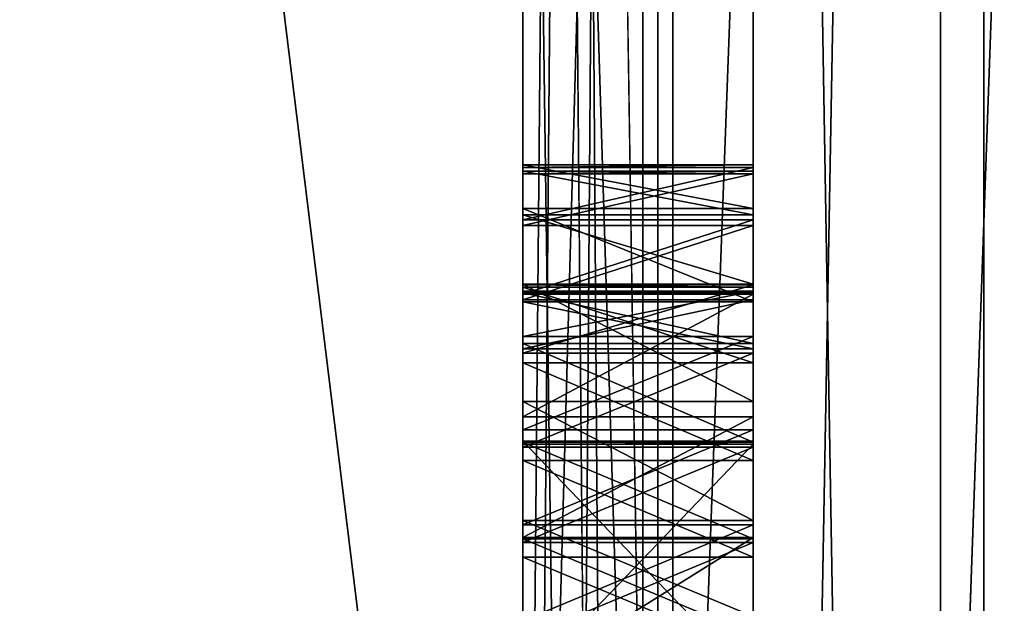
# Model space of a CAD drawing. Header units: millimetres. Extents: x -25 to 87, y -149 to 296.
# Tile 60 of 256: x 56.282 to 56.709, y 53.586 to 53.839. Entities that reach past the tile are written whole.
import ezdxf

# ---------------------------------------------------------------- set-up
doc = ezdxf.new("R2010")
doc.units = ezdxf.units.MM
doc.header["$LTSCALE"] = 65.185185
for name, color, linetype in [('100', 7, 'CONTINUOUS'), ('103', 7, 'CONTINUOUS'), ('104', 7, 'CONTINUOUS'), ('198', 7, 'CONTINUOUS'), ('199', 7, 'CONTINUOUS'), ('200', 7, 'CONTINUOUS'), ('201', 7, 'CONTINUOUS'), ('202', 7, 'CONTINUOUS'), ('203', 7, 'CONTINUOUS'), ('204', 7, 'CONTINUOUS'), ('205', 7, 'CONTINUOUS'), ('206', 7, 'CONTINUOUS'), ('207', 7, 'CONTINUOUS'), ('208', 7, 'CONTINUOUS'), ('209', 7, 'CONTINUOUS'), ('210', 7, 'CONTINUOUS'), ('211', 7, 'CONTINUOUS'), ('212', 7, 'CONTINUOUS'), ('213', 7, 'CONTINUOUS'), ('214', 7, 'CONTINUOUS'), ('215', 7, 'CONTINUOUS'), ('231', 7, 'CONTINUOUS'), ('232', 7, 'CONTINUOUS'), ('233', 7, 'CONTINUOUS'), ('234', 7, 'CONTINUOUS'), ('235', 7, 'CONTINUOUS'), ('236', 7, 'CONTINUOUS'), ('237', 7, 'CONTINUOUS'), ('238', 7, 'CONTINUOUS'), ('239', 7, 'CONTINUOUS'), ('240', 7, 'CONTINUOUS'), ('241', 7, 'CONTINUOUS'), ('242', 7, 'CONTINUOUS'), ('243', 7, 'CONTINUOUS'), ('244', 7, 'CONTINUOUS'), ('245', 7, 'CONTINUOUS'), ('246', 7, 'CONTINUOUS'), ('247', 7, 'CONTINUOUS'), ('255', 7, 'CONTINUOUS'), ('272', 7, 'CONTINUOUS'), ('273', 7, 'CONTINUOUS'), ('274', 7, 'CONTINUOUS'), ('3', 7, 'CONTINUOUS'), ('381', 7, 'CONTINUOUS'), ('383', 7, 'CONTINUOUS'), ('388', 7, 'CONTINUOUS'), ('389', 7, 'CONTINUOUS'), ('4', 7, 'CONTINUOUS'), ('743', 7, 'CONTINUOUS'), ('744', 7, 'CONTINUOUS'), ('751', 7, 'CONTINUOUS'), ('752', 7, 'CONTINUOUS'), ('86', 7, 'CONTINUOUS'), ('94', 7, 'CONTINUOUS'), ('95', 7, 'CONTINUOUS'), ('96', 7, 'CONTINUOUS'), ('97', 7, 'CONTINUOUS'), ('98', 7, 'CONTINUOUS'), ('99', 7, 'CONTINUOUS')]:
    doc.layers.add(name, color=color, linetype=linetype)

msp = doc.modelspace()

# ---------------------------------------------------------------- linework, layer by layer
at = {"layer": '100', "linetype": 'CONTINUOUS'}
for points in [[(56.68118, 50.79767, -18.44759), (56.68118, 58.55391, -17.72901), (56.55208, 58.48677, -17.81742), (56.68118, 50.79767, -18.44759)], [(56.68118, 58.55391, 17.72901), (56.68118, 50.79767, 18.44759), (56.55208, 58.48676, 17.81742), (56.68118, 58.55391, 17.72901)], [(56.5, 54.49687, -18.71794), (56.5, 52.49874, -18.77101), (56.55208, 58.48677, -17.81742), (56.5, 54.49687, -18.71794)], [(56.55208, 58.48677, -17.81742), (56.5, 52.49874, -18.77101), (56.55208, 50.67025, -18.49695), (56.55208, 58.48677, -17.81742)], [(56.55208, 50.67024, 18.49695), (56.5, 58.41992, 17.9785), (56.55208, 58.48676, 17.81742), (56.55208, 50.67024, 18.49695)], [(56.68118, 50.79767, -18.44759), (56.55208, 58.48677, -17.81742), (56.55208, 50.67025, -18.49695), (56.68118, 50.79767, -18.44759)], [(56.68118, 50.79767, 18.44759), (56.55208, 50.67024, 18.49695), (56.55208, 58.48676, 17.81742), (56.68118, 50.79767, 18.44759)], [(56.5, 56.47811, 18.45277), (56.5, 58.41992, 17.9785), (56.55208, 50.67024, 18.49695), (56.5, 56.47811, 18.45277)], [(56.5, 54.49687, 18.71794), (56.5, 56.47811, 18.45277), (56.55208, 50.67024, 18.49695), (56.5, 54.49687, 18.71794)], [(56.5, 52.49874, 18.77101), (56.5, 54.49687, 18.71794), (56.55208, 50.67024, 18.49695), (56.5, 52.49874, 18.77101)]]:
    msp.add_3dface(points, dxfattribs=at)
at = {"layer": '103', "linetype": 'CONTINUOUS'}
for points in [[(56.55858, 53, -17.04142), (56.5, 56.76195, -16.47597), (56.55858, 59.52147, -15.74422), (56.55858, 53, -17.04142)], [(56.7, 56.80511, -16.67127), (56.55858, 53, -17.04142), (56.55858, 59.52147, -15.74422), (56.7, 56.80511, -16.67127)], [(56.7, 56.80511, -16.67127), (56.7, 49.19489, -16.67127), (56.55858, 53, -17.04142), (56.7, 56.80511, -16.67127)], [(56.5, 54.89285, -16.79366), (56.5, 56.76195, -16.47597), (56.55858, 53, -17.04142), (56.5, 54.89285, -16.79366)], [(56.5, 53, -16.9), (56.5, 54.89285, -16.79366), (56.55858, 53, -17.04142), (56.5, 53, -16.9)]]:
    msp.add_3dface(points, dxfattribs=at)
at = {"layer": '104', "linetype": 'CONTINUOUS'}
for points in [[(56.5, 56.76195, 16.47597), (56.5, 53, 16.9), (56.55858, 59.52147, 15.74422), (56.5, 56.76195, 16.47597)], [(56.55858, 59.52147, 15.74422), (56.5, 53, 16.9), (56.55858, 53, 17.04142), (56.55858, 59.52147, 15.74422)], [(56.7, 56.80511, 16.67127), (56.55858, 59.52147, 15.74422), (56.55858, 53, 17.04142), (56.7, 56.80511, 16.67127)], [(56.7, 49.19489, 16.67127), (56.7, 56.80511, 16.67127), (56.55858, 53, 17.04142), (56.7, 49.19489, 16.67127)]]:
    msp.add_3dface(points, dxfattribs=at)
at = {"layer": '198', "linetype": 'CONTINUOUS'}
for points in [[(56.5, 53.55198, -16.34071), (56.5, 53.61444, -16.33848), (56.6, 53.61444, -16.33848), (56.5, 53.55198, -16.34071)], [(56.6, 53.55198, -16.34071), (56.5, 53.55198, -16.34071), (56.6, 53.61444, -16.33848), (56.6, 53.55198, -16.34071)]]:
    msp.add_3dface(points, dxfattribs=at)
at = {"layer": '199', "linetype": 'CONTINUOUS'}
for points in [[(56.5, 53.61444, -16.33848), (56.5, 53.66687, -16.34725), (56.6, 53.66687, -16.34725), (56.5, 53.61444, -16.33848)], [(56.6, 53.61444, -16.33848), (56.5, 53.61444, -16.33848), (56.6, 53.66687, -16.34725), (56.6, 53.61444, -16.33848)]]:
    msp.add_3dface(points, dxfattribs=at)
at = {"layer": '200', "linetype": 'CONTINUOUS'}
for points in [[(56.5, 53.66687, -16.34725), (56.5, 53.72006, -16.37729), (56.6, 53.72006, -16.37729), (56.5, 53.66687, -16.34725)], [(56.6, 53.66687, -16.34725), (56.5, 53.66687, -16.34725), (56.6, 53.72006, -16.37729), (56.6, 53.66687, -16.34725)]]:
    msp.add_3dface(points, dxfattribs=at)
at = {"layer": '201', "linetype": 'CONTINUOUS'}
for points in [[(56.5, 53.72006, -16.37729), (56.5, 53.75243, -16.40807), (56.6, 53.75243, -16.40807), (56.5, 53.72006, -16.37729)], [(56.6, 53.72006, -16.37729), (56.5, 53.72006, -16.37729), (56.6, 53.75243, -16.40807), (56.6, 53.72006, -16.37729)]]:
    msp.add_3dface(points, dxfattribs=at)
at = {"layer": '202', "linetype": 'CONTINUOUS'}
for points in [[(56.5, 53.75243, -16.40807), (56.5, 53.77514, -16.46049), (56.6, 53.77514, -16.46049), (56.5, 53.75243, -16.40807)], [(56.6, 53.75243, -16.40807), (56.5, 53.75243, -16.40807), (56.6, 53.77514, -16.46049), (56.6, 53.75243, -16.40807)]]:
    msp.add_3dface(points, dxfattribs=at)
at = {"layer": '203', "linetype": 'CONTINUOUS'}
for points in [[(56.5, 53.77514, -16.46049), (56.5, 53.77628, -16.49238), (56.6, 53.77628, -16.49238), (56.5, 53.77514, -16.46049)], [(56.6, 53.77514, -16.46049), (56.5, 53.77514, -16.46049), (56.6, 53.77628, -16.49238), (56.6, 53.77514, -16.46049)]]:
    msp.add_3dface(points, dxfattribs=at)
at = {"layer": '204', "linetype": 'CONTINUOUS'}
for points in [[(56.5, 53.77628, -16.49238), (56.5, 53.75736, -16.54628), (56.6, 53.75736, -16.54628), (56.5, 53.77628, -16.49238)], [(56.6, 53.77628, -16.49238), (56.5, 53.77628, -16.49238), (56.6, 53.75736, -16.54628), (56.6, 53.77628, -16.49238)]]:
    msp.add_3dface(points, dxfattribs=at)
at = {"layer": '205', "linetype": 'CONTINUOUS'}
for points in [[(56.5, 53.75736, -16.54628), (56.5, 53.71686, -16.57966), (56.6, 53.71686, -16.57966), (56.5, 53.75736, -16.54628)], [(56.6, 53.75736, -16.54628), (56.5, 53.75736, -16.54628), (56.6, 53.71686, -16.57966), (56.6, 53.75736, -16.54628)]]:
    msp.add_3dface(points, dxfattribs=at)
at = {"layer": '206', "linetype": 'CONTINUOUS'}
for points in [[(56.5, 53.71686, -16.57966), (56.5, 53.69642, -16.59104), (56.6, 53.69642, -16.59104), (56.5, 53.71686, -16.57966)], [(56.6, 53.71686, -16.57966), (56.5, 53.71686, -16.57966), (56.6, 53.69642, -16.59104), (56.6, 53.71686, -16.57966)]]:
    msp.add_3dface(points, dxfattribs=at)
at = {"layer": '207', "linetype": 'CONTINUOUS'}
for points in [[(56.5, 53.69642, -16.59104), (56.5, 53.71762, -16.60092), (56.6, 53.71762, -16.60092), (56.5, 53.69642, -16.59104)], [(56.6, 53.69642, -16.59104), (56.5, 53.69642, -16.59104), (56.6, 53.71762, -16.60092), (56.6, 53.69642, -16.59104)]]:
    msp.add_3dface(points, dxfattribs=at)
at = {"layer": '208', "linetype": 'CONTINUOUS'}
for points in [[(56.5, 53.71762, -16.60092), (56.5, 53.74999, -16.6317), (56.6, 53.74999, -16.6317), (56.5, 53.71762, -16.60092)], [(56.6, 53.71762, -16.60092), (56.5, 53.71762, -16.60092), (56.6, 53.74999, -16.6317), (56.6, 53.71762, -16.60092)]]:
    msp.add_3dface(points, dxfattribs=at)
at = {"layer": '209', "linetype": 'CONTINUOUS'}
for points in [[(56.5, 53.74999, -16.6317), (56.5, 53.77232, -16.67349), (56.6, 53.77232, -16.67349), (56.5, 53.74999, -16.6317)], [(56.6, 53.74999, -16.6317), (56.5, 53.74999, -16.6317), (56.6, 53.77232, -16.67349), (56.6, 53.74999, -16.6317)]]:
    msp.add_3dface(points, dxfattribs=at)
at = {"layer": '210', "linetype": 'CONTINUOUS'}
for points in [[(56.5, 53.77232, -16.67349), (56.5, 53.77346, -16.70538), (56.6, 53.77346, -16.70538), (56.5, 53.77232, -16.67349)], [(56.6, 53.77232, -16.67349), (56.5, 53.77232, -16.67349), (56.6, 53.77346, -16.70538), (56.6, 53.77232, -16.67349)]]:
    msp.add_3dface(points, dxfattribs=at)
at = {"layer": '211', "linetype": 'CONTINUOUS'}
for points in [[(56.5, 53.77346, -16.70538), (56.5, 53.75454, -16.75928), (56.6, 53.75454, -16.75928), (56.5, 53.77346, -16.70538)], [(56.6, 53.77346, -16.70538), (56.5, 53.77346, -16.70538), (56.6, 53.75454, -16.75928), (56.6, 53.77346, -16.70538)]]:
    msp.add_3dface(points, dxfattribs=at)
at = {"layer": '212', "linetype": 'CONTINUOUS'}
for points in [[(56.5, 53.75454, -16.75928), (56.5, 53.72445, -16.79229), (56.6, 53.72445, -16.79229), (56.5, 53.75454, -16.75928)], [(56.6, 53.75454, -16.75928), (56.5, 53.75454, -16.75928), (56.6, 53.72445, -16.79229), (56.6, 53.75454, -16.75928)]]:
    msp.add_3dface(points, dxfattribs=at)
at = {"layer": '213', "linetype": 'CONTINUOUS'}
for points in [[(56.5, 53.72445, -16.79229), (56.5, 53.67354, -16.82604), (56.6, 53.67354, -16.82604), (56.5, 53.72445, -16.79229)], [(56.6, 53.72445, -16.79229), (56.5, 53.72445, -16.79229), (56.6, 53.67354, -16.82604), (56.6, 53.72445, -16.79229)]]:
    msp.add_3dface(points, dxfattribs=at)
at = {"layer": '214', "linetype": 'CONTINUOUS'}
for points in [[(56.5, 53.67354, -16.82604), (56.5, 53.62186, -16.83853), (56.6, 53.62186, -16.83853), (56.5, 53.67354, -16.82604)], [(56.6, 53.67354, -16.82604), (56.5, 53.67354, -16.82604), (56.6, 53.62186, -16.83853), (56.6, 53.67354, -16.82604)]]:
    msp.add_3dface(points, dxfattribs=at)
at = {"layer": '215', "linetype": 'CONTINUOUS'}
for points in [[(56.5, 53.62186, -16.83853), (56.5, 53.58022, -16.84002), (56.6, 53.58022, -16.84002), (56.5, 53.62186, -16.83853)], [(56.6, 53.62186, -16.83853), (56.5, 53.62186, -16.83853), (56.6, 53.58022, -16.84002), (56.6, 53.62186, -16.83853)]]:
    msp.add_3dface(points, dxfattribs=at)
at = {"layer": '231', "linetype": 'CONTINUOUS'}
for points in [[(56.6, 53.57074, -16.57423), (56.5, 53.57074, -16.57423), (56.6, 53.61238, -16.57275), (56.6, 53.57074, -16.57423)], [(56.6, 53.61238, -16.57275), (56.5, 53.57074, -16.57423), (56.5, 53.61238, -16.57275), (56.6, 53.61238, -16.57275)]]:
    msp.add_3dface(points, dxfattribs=at)
at = {"layer": '232', "linetype": 'CONTINUOUS'}
for points in [[(56.6, 53.61238, -16.57275), (56.5, 53.61238, -16.57275), (56.6, 53.65364, -16.56063), (56.6, 53.61238, -16.57275)], [(56.6, 53.65364, -16.56063), (56.5, 53.61238, -16.57275), (56.5, 53.65364, -16.56063), (56.6, 53.65364, -16.56063)]]:
    msp.add_3dface(points, dxfattribs=at)
at = {"layer": '233', "linetype": 'CONTINUOUS'}
for points in [[(56.6, 53.65364, -16.56063), (56.5, 53.65364, -16.56063), (56.6, 53.69452, -16.53788), (56.6, 53.65364, -16.56063)], [(56.6, 53.69452, -16.53788), (56.5, 53.65364, -16.56063), (56.5, 53.69452, -16.53788), (56.6, 53.69452, -16.53788)]]:
    msp.add_3dface(points, dxfattribs=at)
at = {"layer": '234', "linetype": 'CONTINUOUS'}
for points in [[(56.6, 53.69452, -16.53788), (56.5, 53.69452, -16.53788), (56.6, 53.72423, -16.49424), (56.6, 53.69452, -16.53788)], [(56.6, 53.72423, -16.49424), (56.5, 53.69452, -16.53788), (56.5, 53.72423, -16.49424), (56.6, 53.72423, -16.49424)]]:
    msp.add_3dface(points, dxfattribs=at)
at = {"layer": '235', "linetype": 'CONTINUOUS'}
for points in [[(56.6, 53.72423, -16.49424), (56.5, 53.72423, -16.49424), (56.6, 53.72309, -16.46234), (56.6, 53.72423, -16.49424)], [(56.6, 53.72309, -16.46234), (56.5, 53.72423, -16.49424), (56.5, 53.72309, -16.46234), (56.6, 53.72309, -16.46234)]]:
    msp.add_3dface(points, dxfattribs=at)
at = {"layer": '236', "linetype": 'CONTINUOUS'}
for points in [[(56.6, 53.72309, -16.46234), (56.5, 53.72309, -16.46234), (56.6, 53.69035, -16.42093), (56.6, 53.72309, -16.46234)], [(56.6, 53.69035, -16.42093), (56.5, 53.72309, -16.46234), (56.5, 53.69035, -16.42093), (56.6, 53.69035, -16.42093)]]:
    msp.add_3dface(points, dxfattribs=at)
at = {"layer": '237', "linetype": 'CONTINUOUS'}
for points in [[(56.6, 53.69035, -16.42093), (56.5, 53.69035, -16.42093), (56.6, 53.64795, -16.40115), (56.6, 53.69035, -16.42093)], [(56.6, 53.64795, -16.40115), (56.5, 53.69035, -16.42093), (56.5, 53.64795, -16.40115), (56.6, 53.64795, -16.40115)]]:
    msp.add_3dface(points, dxfattribs=at)
at = {"layer": '238', "linetype": 'CONTINUOUS'}
for points in [[(56.6, 53.64795, -16.40115), (56.5, 53.64795, -16.40115), (56.6, 53.60593, -16.39201), (56.6, 53.64795, -16.40115)], [(56.6, 53.60593, -16.39201), (56.5, 53.64795, -16.40115), (56.5, 53.60593, -16.39201), (56.6, 53.60593, -16.39201)]]:
    msp.add_3dface(points, dxfattribs=at)
at = {"layer": '239', "linetype": 'CONTINUOUS'}
for points in [[(56.5, 53.56429, -16.3935), (56.6, 53.56429, -16.3935), (56.5, 53.60593, -16.39201), (56.5, 53.56429, -16.3935)], [(56.6, 53.56429, -16.3935), (56.6, 53.60593, -16.39201), (56.5, 53.60593, -16.39201), (56.6, 53.56429, -16.3935)]]:
    msp.add_3dface(points, dxfattribs=at)
at = {"layer": '240', "linetype": 'CONTINUOUS'}
for points in [[(56.6, 53.61997, -16.78538), (56.5, 53.61997, -16.78538), (56.6, 53.66123, -16.77326), (56.6, 53.61997, -16.78538)], [(56.6, 53.66123, -16.77326), (56.5, 53.61997, -16.78538), (56.5, 53.66123, -16.77326), (56.6, 53.66123, -16.77326)]]:
    msp.add_3dface(points, dxfattribs=at)
at = {"layer": '241', "linetype": 'CONTINUOUS'}
for points in [[(56.6, 53.66123, -16.77326), (56.5, 53.66123, -16.77326), (56.6, 53.70173, -16.73988), (56.6, 53.66123, -16.77326)], [(56.6, 53.70173, -16.73988), (56.5, 53.66123, -16.77326), (56.5, 53.70173, -16.73988), (56.6, 53.70173, -16.73988)]]:
    msp.add_3dface(points, dxfattribs=at)
at = {"layer": '242', "linetype": 'CONTINUOUS'}
for points in [[(56.6, 53.70173, -16.73988), (56.5, 53.70173, -16.73988), (56.6, 53.72141, -16.70724), (56.6, 53.70173, -16.73988)], [(56.6, 53.72141, -16.70724), (56.5, 53.70173, -16.73988), (56.5, 53.72141, -16.70724), (56.6, 53.72141, -16.70724)]]:
    msp.add_3dface(points, dxfattribs=at)
at = {"layer": '243', "linetype": 'CONTINUOUS'}
for points in [[(56.6, 53.72141, -16.70724), (56.5, 53.72141, -16.70724), (56.6, 53.72065, -16.68598), (56.6, 53.72141, -16.70724)], [(56.6, 53.72065, -16.68598), (56.5, 53.72141, -16.70724), (56.5, 53.72065, -16.68598), (56.6, 53.72065, -16.68598)]]:
    msp.add_3dface(points, dxfattribs=at)
at = {"layer": '244', "linetype": 'CONTINUOUS'}
for points in [[(56.6, 53.72065, -16.68598), (56.5, 53.72065, -16.68598), (56.6, 53.69869, -16.65483), (56.6, 53.72065, -16.68598)], [(56.6, 53.69869, -16.65483), (56.5, 53.72065, -16.68598), (56.5, 53.69869, -16.65483), (56.6, 53.69869, -16.65483)]]:
    msp.add_3dface(points, dxfattribs=at)
at = {"layer": '245', "linetype": 'CONTINUOUS'}
for points in [[(56.6, 53.69869, -16.65483), (56.5, 53.69869, -16.65483), (56.6, 53.65592, -16.62442), (56.6, 53.69869, -16.65483)], [(56.6, 53.65592, -16.62442), (56.5, 53.69869, -16.65483), (56.5, 53.65592, -16.62442), (56.6, 53.65592, -16.62442)]]:
    msp.add_3dface(points, dxfattribs=at)
at = {"layer": '246', "linetype": 'CONTINUOUS'}
for points in [[(56.6, 53.65592, -16.62442), (56.5, 53.65592, -16.62442), (56.6, 53.6139, -16.61527), (56.6, 53.65592, -16.62442)], [(56.6, 53.6139, -16.61527), (56.5, 53.65592, -16.62442), (56.5, 53.6139, -16.61527), (56.6, 53.6139, -16.61527)]]:
    msp.add_3dface(points, dxfattribs=at)
at = {"layer": '247', "linetype": 'CONTINUOUS'}
for points in [[(56.6, 53.6139, -16.61527), (56.5, 53.6139, -16.61527), (56.6, 53.57226, -16.61676), (56.6, 53.6139, -16.61527)], [(56.6, 53.57226, -16.61676), (56.5, 53.6139, -16.61527), (56.5, 53.57226, -16.61676), (56.6, 53.57226, -16.61676)]]:
    msp.add_3dface(points, dxfattribs=at)
at = {"layer": '255', "linetype": 'CONTINUOUS'}
for points in [[(56.5, 53.61997, -16.78538), (56.6, 53.61997, -16.78538), (56.5, 53.57833, -16.78686), (56.5, 53.61997, -16.78538)], [(56.6, 53.61997, -16.78538), (56.6, 53.57833, -16.78686), (56.5, 53.57833, -16.78686), (56.6, 53.61997, -16.78538)]]:
    msp.add_3dface(points, dxfattribs=at)
at = {"layer": '272', "linetype": 'CONTINUOUS'}
for points in [[(56.5, 53.55219, 16.68132), (56.5, 53.65631, 16.67807), (56.6, 53.55219, 16.68132), (56.5, 53.55219, 16.68132)], [(56.6, 53.55219, 16.68132), (56.5, 53.65631, 16.67807), (56.6, 53.65631, 16.67807), (56.6, 53.55219, 16.68132)]]:
    msp.add_3dface(points, dxfattribs=at)
at = {"layer": '273', "linetype": 'CONTINUOUS'}
for points in [[(56.5, 53.65631, 16.67807), (56.5, 53.65498, 16.63553), (56.6, 53.65498, 16.63553), (56.5, 53.65631, 16.67807)], [(56.6, 53.65631, 16.67807), (56.5, 53.65631, 16.67807), (56.6, 53.65498, 16.63553), (56.6, 53.65631, 16.67807)]]:
    msp.add_3dface(points, dxfattribs=at)
at = {"layer": '274', "linetype": 'CONTINUOUS'}
for points in [[(56.5, 53.65498, 16.63553), (56.5, 53.55087, 16.63879), (56.6, 53.65498, 16.63553), (56.5, 53.65498, 16.63553)], [(56.6, 53.65498, 16.63553), (56.5, 53.55087, 16.63879), (56.6, 53.55087, 16.63879), (56.6, 53.65498, 16.63553)]]:
    msp.add_3dface(points, dxfattribs=at)
at = {"layer": '3', "color": 7, "linetype": 'CONTINUOUS', "true_color": 0x0833a0}
for points in [[(55.5, 53, 18.75), (55.5, 61.13546, 16.8931), (56.5, 53, 18.75), (55.5, 53, 18.75)], [(56.5, 53, 18.75), (55.5, 61.13546, 16.8931), (56.5, 55.09957, 18.63207), (56.5, 53, 18.75)], [(55.5, 61.13546, -16.8931), (55.5, 53, -18.75), (56.5, 61.13546, -16.89309), (55.5, 61.13546, -16.8931)], [(56.5, 61.13546, -16.89309), (55.5, 53, -18.75), (56.5, 59.19294, -17.69774), (56.5, 61.13546, -16.89309)], [(56.5, 59.19294, -17.69774), (55.5, 53, -18.75), (56.5, 57.17197, -18.27997), (56.5, 59.19294, -17.69774)], [(56.5, 57.17197, -18.27997), (55.5, 53, -18.75), (56.5, 55.09957, -18.63207), (56.5, 57.17197, -18.27997)], [(56.5, 55.09957, -18.63207), (55.5, 53, -18.75), (56.5, 53, -18.75), (56.5, 55.09957, -18.63207)]]:
    msp.add_3dface(points, dxfattribs=at)
at = {"layer": '381', "linetype": 'CONTINUOUS'}
for points in [[(56.6, 49.41305, -15.71546), (57.45359, 56.47729, -15.235), (56.6, 56.58695, -15.71546), (56.6, 49.41305, -15.71546)], [(57.45359, 49.52271, -15.235), (57.45359, 56.47729, -15.235), (56.6, 49.41305, -15.71546), (57.45359, 49.52271, -15.235)]]:
    msp.add_3dface(points, dxfattribs=at)
at = {"layer": '383', "linetype": 'CONTINUOUS'}
for points in [[(57.45359, 56.47729, 15.235), (57.45359, 49.52271, 15.235), (56.6, 56.58695, 15.71546), (57.45359, 56.47729, 15.235)], [(56.6, 56.58695, 15.71546), (57.45359, 49.52271, 15.235), (56.6, 49.41305, 15.71546), (56.6, 56.58695, 15.71546)]]:
    msp.add_3dface(points, dxfattribs=at)
at = {"layer": '388', "linetype": 'CONTINUOUS'}
for points in [[(56.5, 56.62679, -15.88403), (56.5, 53, -16.29282), (56.6, 56.58695, -15.71546), (56.5, 56.62679, -15.88403)], [(56.5, 53, -16.29282), (56.6, 49.41305, -15.71546), (56.6, 56.58695, -15.71546), (56.5, 53, -16.29282)]]:
    msp.add_3dface(points, dxfattribs=at)
at = {"layer": '389', "linetype": 'CONTINUOUS'}
for points in [[(56.5, 53, 16.29282), (56.5, 56.62679, 15.88403), (56.6, 56.58695, 15.71546), (56.5, 53, 16.29282)], [(56.5, 53, 16.29282), (56.6, 56.58695, 15.71546), (56.6, 49.41305, 15.71546), (56.5, 53, 16.29282)]]:
    msp.add_3dface(points, dxfattribs=at)
at = {"layer": '4', "color": 7, "linetype": 'CONTINUOUS', "true_color": 0x0833a0}
for points in [[(56.5, 53, -21), (56.5, 61.03617, -19.40154), (56.5, 58.46463, -19.11663), (56.5, 53, -21)], [(56.5, 61.03617, 19.40154), (56.5, 53, 21), (56.5, 58.46463, 19.11663), (56.5, 61.03617, 19.40154)], [(56.5, 49.98244, -19.65203), (56.5, 53, -21), (56.5, 58.46463, -19.11663), (56.5, 49.98244, -19.65203)], [(56.5, 58.46463, 19.11663), (56.5, 53, 21), (56.5, 49.98244, 19.65203), (56.5, 58.46463, 19.11663)], [(56.5, 53, 18.75), (56.5, 55.09957, 18.63207), (56.5, 54.49687, 18.71794), (56.5, 53, 18.75)], [(56.5, 55.09957, -18.63207), (56.5, 53, -18.75), (56.5, 54.49687, -18.71794), (56.5, 55.09957, -18.63207)], [(56.5, 52.49874, 18.77101), (56.5, 53, 18.75), (56.5, 54.49687, 18.71794), (56.5, 52.49874, 18.77101)], [(56.5, 54.49687, -18.71794), (56.5, 53, -18.75), (56.5, 52.49874, -18.77101), (56.5, 54.49687, -18.71794)]]:
    msp.add_3dface(points, dxfattribs=at)
at = {"layer": '743', "linetype": 'CONTINUOUS'}
for points in [[(56.5, 53.72423, -16.49424), (56.5, 53.69452, -16.53788), (56.5, 53.72309, -16.46234), (56.5, 53.72423, -16.49424)], [(56.5, 53.72309, -16.46234), (56.5, 53.69452, -16.53788), (56.5, 53.69035, -16.42093), (56.5, 53.72309, -16.46234)], [(56.5, 53.69452, -16.53788), (56.5, 53.65364, -16.56063), (56.5, 53.69035, -16.42093), (56.5, 53.69452, -16.53788)], [(56.5, 53.69035, -16.42093), (56.5, 53.65364, -16.56063), (56.5, 53.64795, -16.40115), (56.5, 53.69035, -16.42093)], [(56.5, 53.65364, -16.56063), (56.5, 53.61238, -16.57275), (56.5, 53.64795, -16.40115), (56.5, 53.65364, -16.56063)], [(56.5, 53.64795, -16.40115), (56.5, 53.61238, -16.57275), (56.5, 53.60593, -16.39201), (56.5, 53.64795, -16.40115)], [(56.5, 53.61238, -16.57275), (56.5, 53.57074, -16.57423), (56.5, 53.60593, -16.39201), (56.5, 53.61238, -16.57275)], [(56.5, 53.57074, -16.57423), (56.5, 53.56429, -16.3935), (56.5, 53.60593, -16.39201), (56.5, 53.57074, -16.57423)]]:
    msp.add_3dface(points, dxfattribs=at)
at = {"layer": '744', "linetype": 'CONTINUOUS'}
for points in [[(56.5, 53.72141, -16.70724), (56.5, 53.70173, -16.73988), (56.5, 53.72065, -16.68598), (56.5, 53.72141, -16.70724)], [(56.5, 53.72065, -16.68598), (56.5, 53.70173, -16.73988), (56.5, 53.69869, -16.65483), (56.5, 53.72065, -16.68598)], [(56.5, 53.70173, -16.73988), (56.5, 53.66123, -16.77326), (56.5, 53.69869, -16.65483), (56.5, 53.70173, -16.73988)], [(56.5, 53.69869, -16.65483), (56.5, 53.66123, -16.77326), (56.5, 53.65592, -16.62442), (56.5, 53.69869, -16.65483)], [(56.5, 53.66123, -16.77326), (56.5, 53.61997, -16.78538), (56.5, 53.65592, -16.62442), (56.5, 53.66123, -16.77326)], [(56.5, 53.65592, -16.62442), (56.5, 53.61997, -16.78538), (56.5, 53.6139, -16.61527), (56.5, 53.65592, -16.62442)], [(56.5, 53.6139, -16.61527), (56.5, 53.61997, -16.78538), (56.5, 53.57833, -16.78686), (56.5, 53.6139, -16.61527)], [(56.5, 53.57226, -16.61676), (56.5, 53.6139, -16.61527), (56.5, 53.57833, -16.78686), (56.5, 53.57226, -16.61676)]]:
    msp.add_3dface(points, dxfattribs=at)
at = {"layer": '751', "linetype": 'CONTINUOUS'}
for points in [[(56.6, 53.49881, 16.64041), (56.6, 53.4051, 16.64334), (56.6, 53.65631, 16.67807), (56.6, 53.49881, 16.64041)], [(56.6, 53.49881, 16.64041), (56.6, 53.65631, 16.67807), (56.6, 53.55087, 16.63879), (56.6, 53.49881, 16.64041)], [(56.6, 53.4051, 16.64334), (56.6, 53.55219, 16.68132), (56.6, 53.65631, 16.67807), (56.6, 53.4051, 16.64334)], [(56.6, 53.65631, 16.67807), (56.6, 53.65498, 16.63553), (56.6, 53.55087, 16.63879), (56.6, 53.65631, 16.67807)]]:
    msp.add_3dface(points, dxfattribs=at)
at = {"layer": '752', "linetype": 'CONTINUOUS'}
for points in [[(56.6, 53.77514, -16.46049), (56.6, 53.77628, -16.49238), (56.6, 53.72309, -16.46234), (56.6, 53.77514, -16.46049)], [(56.6, 53.77628, -16.49238), (56.6, 53.75736, -16.54628), (56.6, 53.72423, -16.49424), (56.6, 53.77628, -16.49238)], [(56.6, 53.77628, -16.49238), (56.6, 53.72423, -16.49424), (56.6, 53.72309, -16.46234), (56.6, 53.77628, -16.49238)], [(56.6, 53.75243, -16.40807), (56.6, 53.77514, -16.46049), (56.6, 53.69035, -16.42093), (56.6, 53.75243, -16.40807)], [(56.6, 53.77514, -16.46049), (56.6, 53.72309, -16.46234), (56.6, 53.69035, -16.42093), (56.6, 53.77514, -16.46049)], [(56.6, 53.77232, -16.67349), (56.6, 53.77346, -16.70538), (56.6, 53.72065, -16.68598), (56.6, 53.77232, -16.67349)], [(56.6, 53.77346, -16.70538), (56.6, 53.75454, -16.75928), (56.6, 53.72141, -16.70724), (56.6, 53.77346, -16.70538)], [(56.6, 53.77346, -16.70538), (56.6, 53.72141, -16.70724), (56.6, 53.72065, -16.68598), (56.6, 53.77346, -16.70538)], [(56.6, 53.74999, -16.6317), (56.6, 53.77232, -16.67349), (56.6, 53.69869, -16.65483), (56.6, 53.74999, -16.6317)], [(56.6, 53.77232, -16.67349), (56.6, 53.72065, -16.68598), (56.6, 53.69869, -16.65483), (56.6, 53.77232, -16.67349)], [(56.6, 53.75736, -16.54628), (56.6, 53.71686, -16.57966), (56.6, 53.65364, -16.56063), (56.6, 53.75736, -16.54628)], [(56.6, 53.75736, -16.54628), (56.6, 53.65364, -16.56063), (56.6, 53.69452, -16.53788), (56.6, 53.75736, -16.54628)], [(56.6, 53.75736, -16.54628), (56.6, 53.69452, -16.53788), (56.6, 53.72423, -16.49424), (56.6, 53.75736, -16.54628)], [(56.6, 53.75454, -16.75928), (56.6, 53.72445, -16.79229), (56.6, 53.66123, -16.77326), (56.6, 53.75454, -16.75928)], [(56.6, 53.75454, -16.75928), (56.6, 53.66123, -16.77326), (56.6, 53.70173, -16.73988), (56.6, 53.75454, -16.75928)], [(56.6, 53.75454, -16.75928), (56.6, 53.70173, -16.73988), (56.6, 53.72141, -16.70724), (56.6, 53.75454, -16.75928)], [(56.6, 53.72006, -16.37729), (56.6, 53.75243, -16.40807), (56.6, 53.60593, -16.39201), (56.6, 53.72006, -16.37729)], [(56.6, 53.75243, -16.40807), (56.6, 53.69035, -16.42093), (56.6, 53.64795, -16.40115), (56.6, 53.75243, -16.40807)], [(56.6, 53.75243, -16.40807), (56.6, 53.64795, -16.40115), (56.6, 53.60593, -16.39201), (56.6, 53.75243, -16.40807)], [(56.6, 53.71762, -16.60092), (56.6, 53.74999, -16.6317), (56.6, 53.6139, -16.61527), (56.6, 53.71762, -16.60092)], [(56.6, 53.74999, -16.6317), (56.6, 53.69869, -16.65483), (56.6, 53.65592, -16.62442), (56.6, 53.74999, -16.6317)], [(56.6, 53.74999, -16.6317), (56.6, 53.65592, -16.62442), (56.6, 53.6139, -16.61527), (56.6, 53.74999, -16.6317)], [(56.6, 53.72445, -16.79229), (56.6, 53.67354, -16.82604), (56.6, 53.47461, -16.80121), (56.6, 53.72445, -16.79229)], [(56.6, 53.72445, -16.79229), (56.6, 53.47461, -16.80121), (56.6, 53.57833, -16.78686), (56.6, 53.72445, -16.79229)], [(56.6, 53.72445, -16.79229), (56.6, 53.61997, -16.78538), (56.6, 53.66123, -16.77326), (56.6, 53.72445, -16.79229)], [(56.6, 53.61997, -16.78538), (56.6, 53.72445, -16.79229), (56.6, 53.57833, -16.78686), (56.6, 53.61997, -16.78538)], [(56.6, 53.4494, -16.38695), (56.6, 53.50031, -16.3532), (56.6, 53.72006, -16.37729), (56.6, 53.4494, -16.38695)], [(56.6, 53.4494, -16.38695), (56.6, 53.72006, -16.37729), (56.6, 53.60593, -16.39201), (56.6, 53.4494, -16.38695)], [(56.6, 53.50031, -16.3532), (56.6, 53.66687, -16.34725), (56.6, 53.72006, -16.37729), (56.6, 53.50031, -16.3532)], [(56.6, 53.48822, -16.59847), (56.6, 53.69642, -16.59104), (56.6, 53.71762, -16.60092), (56.6, 53.48822, -16.59847)], [(56.6, 53.48822, -16.59847), (56.6, 53.71762, -16.60092), (56.6, 53.46778, -16.60984), (56.6, 53.48822, -16.59847)], [(56.6, 53.46778, -16.60984), (56.6, 53.71762, -16.60092), (56.6, 53.6139, -16.61527), (56.6, 53.46778, -16.60984)], [(56.6, 53.46702, -16.58858), (56.6, 53.71686, -16.57966), (56.6, 53.69642, -16.59104), (56.6, 53.46702, -16.58858)], [(56.6, 53.71686, -16.57966), (56.6, 53.46702, -16.58858), (56.6, 53.57074, -16.57423), (56.6, 53.71686, -16.57966)], [(56.6, 53.71686, -16.57966), (56.6, 53.57074, -16.57423), (56.6, 53.61238, -16.57275), (56.6, 53.71686, -16.57966)], [(56.6, 53.71686, -16.57966), (56.6, 53.61238, -16.57275), (56.6, 53.65364, -16.56063), (56.6, 53.71686, -16.57966)], [(56.6, 53.48822, -16.59847), (56.6, 53.46702, -16.58858), (56.6, 53.69642, -16.59104), (56.6, 53.48822, -16.59847)], [(56.6, 53.67354, -16.82604), (56.6, 53.62186, -16.83853), (56.6, 53.5278, -16.83125), (56.6, 53.67354, -16.82604)], [(56.6, 53.67354, -16.82604), (56.6, 53.5278, -16.83125), (56.6, 53.47461, -16.80121), (56.6, 53.67354, -16.82604)], [(56.6, 53.50031, -16.3532), (56.6, 53.55198, -16.34071), (56.6, 53.66687, -16.34725), (56.6, 53.50031, -16.3532)], [(56.6, 53.55198, -16.34071), (56.6, 53.61444, -16.33848), (56.6, 53.66687, -16.34725), (56.6, 53.55198, -16.34071)], [(56.6, 53.62186, -16.83853), (56.6, 53.58022, -16.84002), (56.6, 53.5278, -16.83125), (56.6, 53.62186, -16.83853)], [(56.6, 53.46778, -16.60984), (56.6, 53.6139, -16.61527), (56.6, 53.57226, -16.61676), (56.6, 53.46778, -16.60984)], [(56.6, 53.56429, -16.3935), (56.6, 53.4494, -16.38695), (56.6, 53.60593, -16.39201), (56.6, 53.56429, -16.3935)]]:
    msp.add_3dface(points, dxfattribs=at)
at = {"layer": '86', "linetype": 'CONTINUOUS'}
for points in [[(56.5, 53, 21), (56.5, 61.03617, 19.40154), (0, 53, 21), (56.5, 53, 21)], [(0, 53, 21), (56.5, 61.03617, 19.40154), (4.97417, 56.94185, 20.62673), (0, 53, 21)], [(56.5, 61.03617, -19.40154), (56.5, 53, -21), (9.70256, 60.6888, -19.54181), (56.5, 61.03617, -19.40154)], [(9.70256, 60.6888, -19.54181), (56.5, 53, -21), (4.97693, 56.94403, -20.62631), (9.70256, 60.6888, -19.54181)], [(56.5, 53, -21), (0, 53, -21), (4.97693, 56.94403, -20.62631), (56.5, 53, -21)]]:
    msp.add_3dface(points, dxfattribs=at)
at = {"layer": '94', "linetype": 'CONTINUOUS'}
for points in [[(56.68118, 58.55391, -17.72901), (56.68118, 50.79767, -18.44759), (61.61021, 56.89155, -17.05001), (56.68118, 58.55391, -17.72901)], [(61.61021, 56.89155, -17.05001), (56.68118, 50.79767, -18.44759), (61.61021, 49.10845, -17.05001), (61.61021, 56.89155, -17.05001)]]:
    msp.add_3dface(points, dxfattribs=at)
at = {"layer": '95', "linetype": 'CONTINUOUS'}
for points in [[(56.7, 49.19489, -16.67127), (56.7, 56.80511, -16.67127), (61.5433, 49.19489, -16.67127), (56.7, 49.19489, -16.67127)], [(61.5433, 49.19489, -16.67127), (56.7, 56.80511, -16.67127), (61.5433, 56.80511, -16.67127), (61.5433, 49.19489, -16.67127)]]:
    msp.add_3dface(points, dxfattribs=at)
at = {"layer": '96', "linetype": 'CONTINUOUS'}
for points in [[(56.5, 56.76195, -16.47597), (56.5, 54.89285, -16.79366), (56.5, 53.77628, -16.49238), (56.5, 56.76195, -16.47597)], [(56.5, 56.62679, -15.88403), (56.5, 56.76195, -16.47597), (56.5, 53, -16.29282), (56.5, 56.62679, -15.88403)], [(56.5, 53, -16.29282), (56.5, 56.76195, -16.47597), (56.5, 53.61444, -16.33848), (56.5, 53, -16.29282)], [(56.5, 53.61444, -16.33848), (56.5, 56.76195, -16.47597), (56.5, 53.66687, -16.34725), (56.5, 53.61444, -16.33848)], [(56.5, 53.66687, -16.34725), (56.5, 56.76195, -16.47597), (56.5, 53.72006, -16.37729), (56.5, 53.66687, -16.34725)], [(56.5, 53.72006, -16.37729), (56.5, 56.76195, -16.47597), (56.5, 53.75243, -16.40807), (56.5, 53.72006, -16.37729)], [(56.5, 53.75243, -16.40807), (56.5, 56.76195, -16.47597), (56.5, 53.77514, -16.46049), (56.5, 53.75243, -16.40807)], [(56.5, 53.77514, -16.46049), (56.5, 56.76195, -16.47597), (56.5, 53.77628, -16.49238), (56.5, 53.77514, -16.46049)], [(56.5, 53, 16.9), (56.5, 56.76195, 16.47597), (56.5, 53.43224, 16.84472), (56.5, 53, 16.9)], [(56.5, 56.76195, 16.47597), (56.5, 56.62679, 15.88403), (56.5, 53.54157, 16.34106), (56.5, 56.76195, 16.47597)], [(56.5, 53.43224, 16.84472), (56.5, 56.76195, 16.47597), (56.5, 53.48396, 16.83246), (56.5, 53.43224, 16.84472)], [(56.5, 53.48396, 16.83246), (56.5, 56.76195, 16.47597), (56.5, 53.52494, 16.80989), (56.5, 53.48396, 16.83246)], [(56.5, 53.52494, 16.80989), (56.5, 56.76195, 16.47597), (56.5, 53.54477, 16.77734), (56.5, 53.52494, 16.80989)], [(56.5, 53.54477, 16.77734), (56.5, 56.76195, 16.47597), (56.5, 53.55419, 16.74512), (56.5, 53.54477, 16.77734)], [(56.5, 53.55419, 16.74512), (56.5, 56.76195, 16.47597), (56.5, 53.65631, 16.67807), (56.5, 53.55419, 16.74512)], [(56.5, 53.65631, 16.67807), (56.5, 56.76195, 16.47597), (56.5, 53.65498, 16.63553), (56.5, 53.65631, 16.67807)], [(56.5, 53.65498, 16.63553), (56.5, 56.76195, 16.47597), (56.5, 53.55087, 16.63879), (56.5, 53.65498, 16.63553)], [(56.5, 53.55087, 16.63879), (56.5, 56.76195, 16.47597), (56.5, 53.54157, 16.34106), (56.5, 53.55087, 16.63879)], [(56.5, 56.62679, 15.88403), (56.5, 53, 16.29282), (56.5, 53.54157, 16.34106), (56.5, 56.62679, 15.88403)], [(56.5, 54.89285, -16.79366), (56.5, 53, -16.9), (56.5, 53.62186, -16.83853), (56.5, 54.89285, -16.79366)], [(56.5, 53.77628, -16.49238), (56.5, 54.89285, -16.79366), (56.5, 53.75736, -16.54628), (56.5, 53.77628, -16.49238)], [(56.5, 53.75736, -16.54628), (56.5, 54.89285, -16.79366), (56.5, 53.71686, -16.57966), (56.5, 53.75736, -16.54628)], [(56.5, 53.71686, -16.57966), (56.5, 54.89285, -16.79366), (56.5, 53.69642, -16.59104), (56.5, 53.71686, -16.57966)], [(56.5, 53.69642, -16.59104), (56.5, 54.89285, -16.79366), (56.5, 53.71762, -16.60092), (56.5, 53.69642, -16.59104)], [(56.5, 53.71762, -16.60092), (56.5, 54.89285, -16.79366), (56.5, 53.74999, -16.6317), (56.5, 53.71762, -16.60092)], [(56.5, 53.74999, -16.6317), (56.5, 54.89285, -16.79366), (56.5, 53.77232, -16.67349), (56.5, 53.74999, -16.6317)], [(56.5, 53.77232, -16.67349), (56.5, 54.89285, -16.79366), (56.5, 53.77346, -16.70538), (56.5, 53.77232, -16.67349)], [(56.5, 53.77346, -16.70538), (56.5, 54.89285, -16.79366), (56.5, 53.75454, -16.75928), (56.5, 53.77346, -16.70538)], [(56.5, 53.75454, -16.75928), (56.5, 54.89285, -16.79366), (56.5, 53.72445, -16.79229), (56.5, 53.75454, -16.75928)], [(56.5, 53.72445, -16.79229), (56.5, 54.89285, -16.79366), (56.5, 53.67354, -16.82604), (56.5, 53.72445, -16.79229)], [(56.5, 53.67354, -16.82604), (56.5, 54.89285, -16.79366), (56.5, 53.62186, -16.83853), (56.5, 53.67354, -16.82604)], [(56.5, 53.55219, 16.68132), (56.5, 53.55419, 16.74512), (56.5, 53.65631, 16.67807), (56.5, 53.55219, 16.68132)], [(56.5, 53.62186, -16.83853), (56.5, 53, -16.9), (56.5, 53.58022, -16.84002), (56.5, 53.62186, -16.83853)], [(56.5, 53.55198, -16.34071), (56.5, 53, -16.29282), (56.5, 53.61444, -16.33848), (56.5, 53.55198, -16.34071)]]:
    msp.add_3dface(points, dxfattribs=at)
at = {"layer": '97', "linetype": 'CONTINUOUS'}
for points in [[(56.68118, 58.55391, 17.72901), (61.61021, 56.89155, 17.05001), (56.68118, 50.79767, 18.44759), (56.68118, 58.55391, 17.72901)], [(61.61021, 56.89155, 17.05001), (61.61021, 49.10845, 17.05001), (56.68118, 50.79767, 18.44759), (61.61021, 56.89155, 17.05001)]]:
    msp.add_3dface(points, dxfattribs=at)
at = {"layer": '98', "linetype": 'CONTINUOUS'}
for points in [[(56.7, 56.80511, 16.67127), (56.7, 49.19489, 16.67127), (61.5433, 56.80511, 16.67127), (56.7, 56.80511, 16.67127)], [(61.5433, 56.80511, 16.67127), (56.7, 49.19489, 16.67127), (61.5433, 49.19489, 16.67127), (61.5433, 56.80511, 16.67127)]]:
    msp.add_3dface(points, dxfattribs=at)
at = {"layer": '99', "linetype": 'CONTINUOUS'}
for points in [[(56.71787, 54.25244, 20.04246), (56.71787, 58.50896, 19.31114), (56.56504, 49.94952, 19.7963), (56.71787, 54.25244, 20.04246)], [(56.71787, 58.50896, 19.31114), (56.56504, 58.49748, 19.26076), (56.56504, 49.94952, 19.7963), (56.71787, 58.50896, 19.31114)], [(56.5, 49.98244, -19.65203), (56.5, 58.46463, -19.11663), (56.56504, 58.49748, -19.26076), (56.5, 49.98244, -19.65203)], [(56.56504, 49.94952, -19.7963), (56.5, 49.98244, -19.65203), (56.56504, 58.49748, -19.26076), (56.56504, 49.94952, -19.7963)], [(56.5, 58.46463, 19.11663), (56.5, 49.98244, 19.65203), (56.56504, 58.49748, 19.26076), (56.5, 58.46463, 19.11663)], [(56.56504, 58.49748, 19.26076), (56.5, 49.98244, 19.65203), (56.56504, 49.94952, 19.7963), (56.56504, 58.49748, 19.26076)], [(56.71787, 54.25244, -20.04246), (56.56504, 49.94952, -19.7963), (56.56504, 58.49748, -19.26076), (56.71787, 54.25244, -20.04246)], [(56.71787, 54.25244, -20.04246), (56.71787, 49.93799, -19.84673), (56.56504, 49.94952, -19.7963), (56.71787, 54.25244, -20.04246)], [(56.71787, 49.93799, 19.84673), (56.71787, 54.25244, 20.04246), (56.56504, 49.94952, 19.7963), (56.71787, 49.93799, 19.84673)]]:
    msp.add_3dface(points, dxfattribs=at)

doc.saveas('drawing.dxf')
